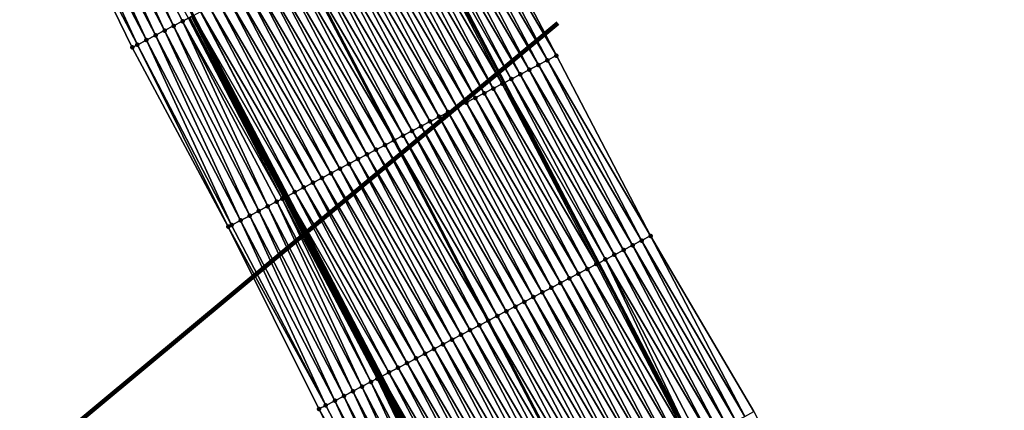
# Model space of a CAD drawing. Header units: feet. Extents: x 2010743 to 2022806, y 818705 to 837694.
# Tile 146 of 256: x 2012740 to 2012837, y 824410 to 824448. Entities that reach past the tile are written whole.
import ezdxf

# ---------------------------------------------------------------- set-up
doc = ezdxf.new("R2010")
doc.units = ezdxf.units.FT
doc.header["$MEASUREMENT"] = 0
for name, color, linetype, lineweight in [('EP_Travel Lane', 172, 'Continuous', 53), ('Notes', 102, 'Continuous', 100), ('Road Shots', 141, 'Continuous', 100), ('STRIPING', 60, 'Continuous', 53)]:
    doc.layers.add(name, color=color, linetype=linetype, lineweight=lineweight)
doc.layers.add('I-77-MM17-21_NB-Surface-Border', color=7, linetype='Continuous')
doc.layers.add('I-77-MM17-21_NB-Surface-TIN', color=7, linetype='Continuous')

msp = doc.modelspace()

# ---------------------------------------------------------------- linework, layer by layer
at = {"layer": 'EP_Travel Lane'}
for points in [[(2012673.795, 824607.901, 315.018), (2012683.032, 824590.164, 314.741), (2012692.282, 824572.419, 314.451), (2012701.536, 824554.69, 314.191), (2012710.791, 824536.962, 313.933), (2012720.045, 824519.234, 313.695), (2012729.3, 824501.506, 313.426), (2012738.554, 824483.777, 313.184), (2012747.809, 824466.05, 312.863), (2012757.063, 824448.322, 312.568), (2012766.317, 824430.594, 312.297), (2012775.572, 824412.866, 312.018), (2012784.819, 824395.143, 311.742), (2012794.063, 824377.411, 311.447), (2012803.308, 824359.678, 311.165), (2012812.553, 824341.944, 310.91), (2012821.797, 824324.211, 310.634), (2012831.042, 824306.479, 310.33), (2012840.286, 824288.746, 310.043), (2012849.53, 824271.013, 309.737), (2012858.775, 824253.28, 309.464)], [(2012704.338, 824601.266, 314.374), (2012713.597, 824583.551, 314.096), (2012722.851, 824565.823, 313.83), (2012732.106, 824548.095, 313.555), (2012741.36, 824530.367, 313.27), (2012750.614, 824512.639, 313.009), (2012759.869, 824494.912, 312.712), (2012769.123, 824477.184, 312.41), (2012778.377, 824459.456, 312.127), (2012787.632, 824441.728, 311.828), (2012796.886, 824424.001, 311.533), (2012806.144, 824406.268, 311.256), (2012815.401, 824388.542, 310.997), (2012824.659, 824370.815, 310.73), (2012833.916, 824353.089, 310.446), (2012843.173, 824335.362, 310.179), (2012852.43, 824317.636, 309.875), (2012861.687, 824299.91, 309.594), (2012870.944, 824282.183, 309.291), (2012880.201, 824264.457, 309.011)]]:
    msp.add_polyline3d(points, dxfattribs=at)
at = {"layer": 'I-77-MM17-21_NB-Surface-Border', "color": 3, "linetype": 'Continuous', "lineweight": -3}
for points in [[(2012844.088, 824268.18, 309.49), (2012834.36, 824285.661, 309.762), (2012824.94, 824303.302, 310.055), (2012815.456, 824320.911, 310.326), (2012806.187, 824338.631, 310.587), (2012796.942, 824356.364, 310.879), (2012787.698, 824374.096, 311.168), (2012778.508, 824391.858, 311.442), (2012769.423, 824409.661, 311.739), (2012760.513, 824427.568, 312.044), (2012751.076, 824445.201, 312.335), (2012742.331, 824463.194, 312.641), (2012733.077, 824480.922, 312.934), (2012723.822, 824498.65, 313.194), (2012714.568, 824516.378, 313.457), (2012705.106, 824533.998, 313.692), (2012696.031, 824551.82, 313.951), (2012687.383, 824569.864, 314.262), (2012678.385, 824587.747, 314.57), (2012669.221, 824605.521, 314.887)], [(2012708.593, 824603.482, 314.311), (2012718.716, 824586.224, 314.036), (2012727.97, 824568.496, 313.768), (2012738.111, 824551.232, 313.473), (2012747.365, 824533.504, 313.171), (2012756.62, 824515.776, 312.9), (2012765.874, 824498.048, 312.611), (2012775.129, 824480.321, 312.334), (2012783.497, 824462.13, 312.045), (2012792.751, 824444.402, 311.763), (2012802.006, 824426.675, 311.47), (2012812.147, 824409.399, 311.181), (2012821.392, 824391.666, 310.898), (2012830.637, 824373.933, 310.633), (2012839.881, 824356.2, 310.358), (2012848.239, 824338.004, 310.097), (2012857.484, 824320.272, 309.797), (2012866.728, 824302.538, 309.537), (2012875.086, 824284.343, 309.245), (2012885.217, 824267.073, 308.946)]]:
    msp.add_polyline3d(points, dxfattribs=at)
at = {"layer": 'I-77-MM17-21_NB-Surface-TIN', "color": 128, "linetype": 'Continuous', "lineweight": -3}
for points in [[(2012755.133, 824447.316, 312.509), (2012746.765, 824465.506, 312.814), (2012745.878, 824465.044, 312.781)], [(2012755.133, 824447.316, 312.509), (2012756.019, 824447.778, 312.542), (2012746.765, 824465.506, 312.814)], [(2012756.019, 824447.778, 312.542), (2012756.591, 824448.076, 312.57), (2012746.765, 824465.506, 312.814)], [(2012753.359, 824446.391, 312.445), (2012744.991, 824464.581, 312.751), (2012744.105, 824464.119, 312.713)], [(2012754.246, 824446.853, 312.482), (2012745.878, 824465.044, 312.781), (2012744.991, 824464.581, 312.751)], [(2012753.359, 824446.391, 312.445), (2012754.246, 824446.853, 312.482), (2012744.991, 824464.581, 312.751)], [(2012754.246, 824446.853, 312.482), (2012755.133, 824447.316, 312.509), (2012745.878, 824465.044, 312.781)], [(2012751.586, 824445.466, 312.357), (2012743.218, 824463.657, 312.68), (2012742.331, 824463.194, 312.641)], [(2012751.076, 824445.201, 312.335), (2012751.586, 824445.466, 312.357), (2012742.331, 824463.194, 312.641)], [(2012752.472, 824445.929, 312.402), (2012744.105, 824464.119, 312.713), (2012743.218, 824463.657, 312.68)], [(2012751.586, 824445.466, 312.357), (2012752.472, 824445.929, 312.402), (2012743.218, 824463.657, 312.68)], [(2012752.472, 824445.929, 312.402), (2012753.359, 824446.391, 312.445), (2012744.105, 824464.119, 312.713)], [(2012791.865, 824443.939, 311.771), (2012782.611, 824461.667, 312.065), (2012781.724, 824461.204, 312.081)], [(2012792.751, 824444.402, 311.763), (2012783.497, 824462.13, 312.045), (2012782.611, 824461.667, 312.065)], [(2012791.865, 824443.939, 311.771), (2012792.751, 824444.402, 311.763), (2012782.611, 824461.667, 312.065)], [(2012790.092, 824443.013, 311.801), (2012780.838, 824460.741, 312.093), (2012779.951, 824460.278, 312.109)], [(2012790.979, 824443.476, 311.785), (2012781.724, 824461.204, 312.081), (2012780.838, 824460.741, 312.093)], [(2012790.092, 824443.013, 311.801), (2012790.979, 824443.476, 311.785), (2012780.838, 824460.741, 312.093)], [(2012790.979, 824443.476, 311.785), (2012791.865, 824443.939, 311.771), (2012781.724, 824461.204, 312.081)], [(2012787.433, 824441.625, 311.831), (2012778.179, 824459.352, 312.129), (2012777.292, 824458.889, 312.153)], [(2012778.179, 824459.352, 312.129), (2012787.632, 824441.728, 311.828), (2012778.377, 824459.456, 312.127)], [(2012787.433, 824441.625, 311.831), (2012787.632, 824441.728, 311.828), (2012778.179, 824459.352, 312.129)], [(2012788.319, 824442.088, 311.82), (2012779.065, 824459.815, 312.121), (2012778.377, 824459.456, 312.127)], [(2012788.319, 824442.088, 311.82), (2012778.377, 824459.456, 312.127), (2012787.632, 824441.728, 311.828)], [(2012789.206, 824442.551, 311.811), (2012779.951, 824460.278, 312.109), (2012779.065, 824459.815, 312.121)], [(2012788.319, 824442.088, 311.82), (2012789.206, 824442.551, 311.811), (2012779.065, 824459.815, 312.121)], [(2012789.206, 824442.551, 311.811), (2012790.092, 824443.013, 311.801), (2012779.951, 824460.278, 312.109)], [(2012785.66, 824440.699, 311.872), (2012776.406, 824458.426, 312.17), (2012775.519, 824457.963, 312.182)], [(2012786.547, 824441.162, 311.854), (2012777.292, 824458.889, 312.153), (2012776.406, 824458.426, 312.17)], [(2012785.66, 824440.699, 311.872), (2012786.547, 824441.162, 311.854), (2012776.406, 824458.426, 312.17)], [(2012786.547, 824441.162, 311.854), (2012787.433, 824441.625, 311.831), (2012777.292, 824458.889, 312.153)], [(2012783.888, 824439.773, 311.911), (2012774.633, 824457.5, 312.197), (2012773.747, 824457.037, 312.214)], [(2012784.774, 824440.236, 311.89), (2012775.519, 824457.963, 312.182), (2012774.633, 824457.5, 312.197)], [(2012783.888, 824439.773, 311.911), (2012784.774, 824440.236, 311.89), (2012774.633, 824457.5, 312.197)], [(2012784.774, 824440.236, 311.89), (2012785.66, 824440.699, 311.872), (2012775.519, 824457.963, 312.182)], [(2012782.115, 824438.847, 311.951), (2012772.86, 824456.574, 312.232), (2012771.974, 824456.112, 312.242)], [(2012783.001, 824439.31, 311.932), (2012773.747, 824457.037, 312.214), (2012772.86, 824456.574, 312.232)], [(2012782.115, 824438.847, 311.951), (2012783.001, 824439.31, 311.932), (2012772.86, 824456.574, 312.232)], [(2012783.001, 824439.31, 311.932), (2012783.888, 824439.773, 311.911), (2012773.747, 824457.037, 312.214)], [(2012780.342, 824437.921, 311.981), (2012771.088, 824455.649, 312.257), (2012770.201, 824455.186, 312.277)], [(2012781.228, 824438.384, 311.963), (2012771.974, 824456.112, 312.242), (2012771.088, 824455.649, 312.257)], [(2012780.342, 824437.921, 311.981), (2012781.228, 824438.384, 311.963), (2012771.088, 824455.649, 312.257)], [(2012781.228, 824438.384, 311.963), (2012782.115, 824438.847, 311.951), (2012771.974, 824456.112, 312.242)], [(2012778.569, 824436.995, 312.031), (2012769.315, 824454.723, 312.303), (2012768.429, 824454.259, 312.327)], [(2012779.456, 824437.458, 312.003), (2012770.201, 824455.186, 312.277), (2012769.315, 824454.723, 312.303)], [(2012778.569, 824436.995, 312.031), (2012779.456, 824437.458, 312.003), (2012769.315, 824454.723, 312.303)], [(2012779.456, 824437.458, 312.003), (2012780.342, 824437.921, 311.981), (2012770.201, 824455.186, 312.277)], [(2012766.656, 824453.333, 312.361), (2012776.797, 824436.069, 312.072), (2012767.542, 824453.797, 312.339)], [(2012777.683, 824436.531, 312.057), (2012768.429, 824454.259, 312.327), (2012767.542, 824453.797, 312.339)], [(2012777.683, 824436.531, 312.057), (2012767.542, 824453.797, 312.339), (2012776.797, 824436.069, 312.072)], [(2012777.683, 824436.531, 312.057), (2012778.569, 824436.995, 312.031), (2012768.429, 824454.259, 312.327)], [(2012775.024, 824435.143, 312.107), (2012765.769, 824452.871, 312.379), (2012764.883, 824452.408, 312.398)], [(2012775.91, 824435.606, 312.089), (2012766.656, 824453.333, 312.361), (2012765.769, 824452.871, 312.379)], [(2012775.024, 824435.143, 312.107), (2012775.91, 824435.606, 312.089), (2012765.769, 824452.871, 312.379)], [(2012775.91, 824435.606, 312.089), (2012776.797, 824436.069, 312.072), (2012766.656, 824453.333, 312.361)], [(2012773.251, 824434.217, 312.149), (2012763.997, 824451.944, 312.417), (2012763.11, 824451.481, 312.44)], [(2012774.138, 824434.68, 312.128), (2012764.883, 824452.408, 312.398), (2012763.997, 824451.944, 312.417)], [(2012773.251, 824434.217, 312.149), (2012774.138, 824434.68, 312.128), (2012763.997, 824451.944, 312.417)], [(2012774.138, 824434.68, 312.128), (2012775.024, 824435.143, 312.107), (2012764.883, 824452.408, 312.398)], [(2012771.479, 824433.29, 312.188), (2012762.224, 824451.018, 312.457), (2012761.338, 824450.555, 312.477)], [(2012772.365, 824433.753, 312.169), (2012763.11, 824451.481, 312.44), (2012762.224, 824451.018, 312.457)], [(2012771.479, 824433.29, 312.188), (2012772.365, 824433.753, 312.169), (2012762.224, 824451.018, 312.457)], [(2012772.365, 824433.753, 312.169), (2012773.251, 824434.217, 312.149), (2012763.11, 824451.481, 312.44)], [(2012769.706, 824432.364, 312.228), (2012760.451, 824450.092, 312.498), (2012759.565, 824449.629, 312.52)], [(2012770.592, 824432.827, 312.21), (2012761.338, 824450.555, 312.477), (2012760.451, 824450.092, 312.498)], [(2012769.706, 824432.364, 312.228), (2012770.592, 824432.827, 312.21), (2012760.451, 824450.092, 312.498)], [(2012770.592, 824432.827, 312.21), (2012771.479, 824433.29, 312.188), (2012761.338, 824450.555, 312.477)], [(2012767.047, 824430.975, 312.29), (2012757.792, 824448.703, 312.561), (2012757.063, 824448.322, 312.568)], [(2012767.047, 824430.975, 312.29), (2012757.811, 824448.713, 312.561), (2012757.792, 824448.703, 312.561)], [(2012767.933, 824431.438, 312.276), (2012758.679, 824449.166, 312.545), (2012757.811, 824448.713, 312.561)], [(2012767.047, 824430.975, 312.29), (2012767.933, 824431.438, 312.276), (2012757.811, 824448.713, 312.561)], [(2012768.82, 824431.901, 312.252), (2012759.565, 824449.629, 312.52), (2012758.679, 824449.166, 312.545)], [(2012767.933, 824431.438, 312.276), (2012768.82, 824431.901, 312.252), (2012758.679, 824449.166, 312.545)], [(2012768.82, 824431.901, 312.252), (2012769.706, 824432.364, 312.228), (2012759.565, 824449.629, 312.52)], [(2012764.387, 824429.588, 312.219), (2012756.019, 824447.778, 312.542), (2012755.133, 824447.316, 312.509)], [(2012765.819, 824430.334, 312.299), (2012756.591, 824448.076, 312.57), (2012756.019, 824447.778, 312.542)], [(2012764.387, 824429.588, 312.219), (2012765.274, 824430.05, 312.267), (2012756.019, 824447.778, 312.542)], [(2012765.274, 824430.05, 312.267), (2012765.819, 824430.334, 312.299), (2012756.019, 824447.778, 312.542)], [(2012765.959, 824430.407, 312.301), (2012756.742, 824448.155, 312.571), (2012756.591, 824448.076, 312.57)], [(2012765.819, 824430.334, 312.299), (2012765.959, 824430.407, 312.301), (2012756.591, 824448.076, 312.57)], [(2012766.067, 824430.463, 312.3), (2012756.906, 824448.24, 312.569), (2012756.742, 824448.155, 312.571)], [(2012765.959, 824430.407, 312.301), (2012766.067, 824430.463, 312.3), (2012756.742, 824448.155, 312.571)], [(2012756.906, 824448.24, 312.569), (2012766.317, 824430.594, 312.297), (2012757.063, 824448.322, 312.568)], [(2012766.16, 824430.513, 312.299), (2012766.317, 824430.594, 312.297), (2012756.906, 824448.24, 312.569)], [(2012766.067, 824430.463, 312.3), (2012766.16, 824430.513, 312.299), (2012756.906, 824448.24, 312.569)], [(2012767.047, 824430.975, 312.29), (2012757.063, 824448.322, 312.568), (2012766.317, 824430.594, 312.297)], [(2012762.614, 824428.663, 312.145), (2012754.246, 824446.853, 312.482), (2012753.359, 824446.391, 312.445)], [(2012763.5, 824429.126, 312.187), (2012755.133, 824447.316, 312.509), (2012754.246, 824446.853, 312.482)], [(2012762.614, 824428.663, 312.145), (2012763.5, 824429.126, 312.187), (2012754.246, 824446.853, 312.482)], [(2012763.5, 824429.126, 312.187), (2012764.387, 824429.588, 312.219), (2012755.133, 824447.316, 312.509)], [(2012760.84, 824427.739, 312.061), (2012752.472, 824445.929, 312.402), (2012751.586, 824445.466, 312.357)], [(2012761.727, 824428.201, 312.106), (2012753.359, 824446.391, 312.445), (2012752.472, 824445.929, 312.402)], [(2012760.84, 824427.739, 312.061), (2012761.727, 824428.201, 312.106), (2012752.472, 824445.929, 312.402)], [(2012761.727, 824428.201, 312.106), (2012762.614, 824428.663, 312.145), (2012753.359, 824446.391, 312.445)], [(2012760.513, 824427.568, 312.044), (2012751.586, 824445.466, 312.357), (2012751.076, 824445.201, 312.335)], [(2012760.513, 824427.568, 312.044), (2012760.84, 824427.739, 312.061), (2012751.586, 824445.466, 312.357)], [(2012801.119, 824426.212, 311.482), (2012791.865, 824443.939, 311.771), (2012790.979, 824443.476, 311.785)], [(2012802.006, 824426.675, 311.47), (2012792.751, 824444.402, 311.763), (2012791.865, 824443.939, 311.771)], [(2012801.119, 824426.212, 311.482), (2012802.006, 824426.675, 311.47), (2012791.865, 824443.939, 311.771)], [(2012799.347, 824425.286, 311.514), (2012790.092, 824443.013, 311.801), (2012789.206, 824442.551, 311.811)], [(2012800.233, 824425.749, 311.499), (2012790.979, 824443.476, 311.785), (2012790.092, 824443.013, 311.801)], [(2012799.347, 824425.286, 311.514), (2012800.233, 824425.749, 311.499), (2012790.092, 824443.013, 311.801)], [(2012800.233, 824425.749, 311.499), (2012801.119, 824426.212, 311.482), (2012790.979, 824443.476, 311.785)], [(2012797.574, 824424.36, 311.534), (2012788.319, 824442.088, 311.82), (2012787.632, 824441.728, 311.828)], [(2012798.46, 824424.823, 311.526), (2012789.206, 824442.551, 311.811), (2012788.319, 824442.088, 311.82)], [(2012797.574, 824424.36, 311.534), (2012798.46, 824424.823, 311.526), (2012788.319, 824442.088, 311.82)], [(2012798.46, 824424.823, 311.526), (2012799.347, 824425.286, 311.514), (2012789.206, 824442.551, 311.811)], [(2012795.801, 824423.434, 311.549), (2012786.547, 824441.162, 311.854), (2012785.66, 824440.699, 311.872)], [(2012796.687, 824423.897, 311.533), (2012787.433, 824441.625, 311.831), (2012786.547, 824441.162, 311.854)], [(2012795.801, 824423.434, 311.549), (2012796.687, 824423.897, 311.533), (2012786.547, 824441.162, 311.854)], [(2012787.433, 824441.625, 311.831), (2012796.886, 824424.001, 311.533), (2012787.632, 824441.728, 311.828)], [(2012796.687, 824423.897, 311.533), (2012796.886, 824424.001, 311.533), (2012787.433, 824441.625, 311.831)], [(2012797.574, 824424.36, 311.534), (2012787.632, 824441.728, 311.828), (2012796.886, 824424.001, 311.533)], [(2012794.028, 824422.508, 311.577), (2012784.774, 824440.236, 311.89), (2012783.888, 824439.773, 311.911)], [(2012794.915, 824422.971, 311.563), (2012785.66, 824440.699, 311.872), (2012784.774, 824440.236, 311.89)], [(2012794.028, 824422.508, 311.577), (2012794.915, 824422.971, 311.563), (2012784.774, 824440.236, 311.89)], [(2012794.915, 824422.971, 311.563), (2012795.801, 824423.434, 311.549), (2012785.66, 824440.699, 311.872)], [(2012792.255, 824421.582, 311.613), (2012783.001, 824439.31, 311.932), (2012782.115, 824438.847, 311.951)], [(2012793.142, 824422.045, 311.594), (2012783.888, 824439.773, 311.911), (2012783.001, 824439.31, 311.932)], [(2012792.255, 824421.582, 311.613), (2012793.142, 824422.045, 311.594), (2012783.001, 824439.31, 311.932)], [(2012793.142, 824422.045, 311.594), (2012794.028, 824422.508, 311.577), (2012783.888, 824439.773, 311.911)], [(2012790.483, 824420.656, 311.65), (2012781.228, 824438.384, 311.963), (2012780.342, 824437.921, 311.981)], [(2012791.369, 824421.119, 311.635), (2012782.115, 824438.847, 311.951), (2012781.228, 824438.384, 311.963)], [(2012790.483, 824420.656, 311.65), (2012791.369, 824421.119, 311.635), (2012781.228, 824438.384, 311.963)], [(2012791.369, 824421.119, 311.635), (2012792.255, 824421.582, 311.613), (2012782.115, 824438.847, 311.951)], [(2012788.71, 824419.73, 311.691), (2012779.456, 824437.458, 312.003), (2012778.569, 824436.995, 312.031)], [(2012789.596, 824420.193, 311.67), (2012780.342, 824437.921, 311.981), (2012779.456, 824437.458, 312.003)], [(2012788.71, 824419.73, 311.691), (2012789.596, 824420.193, 311.67), (2012779.456, 824437.458, 312.003)], [(2012789.596, 824420.193, 311.67), (2012790.483, 824420.656, 311.65), (2012780.342, 824437.921, 311.981)], [(2012786.937, 824418.804, 311.745), (2012777.683, 824436.531, 312.057), (2012776.797, 824436.069, 312.072)], [(2012787.824, 824419.267, 311.719), (2012778.569, 824436.995, 312.031), (2012777.683, 824436.531, 312.057)], [(2012786.937, 824418.804, 311.745), (2012787.824, 824419.267, 311.719), (2012777.683, 824436.531, 312.057)], [(2012787.824, 824419.267, 311.719), (2012788.71, 824419.73, 311.691), (2012778.569, 824436.995, 312.031)], [(2012784.278, 824417.415, 311.803), (2012775.024, 824435.143, 312.107), (2012774.138, 824434.68, 312.128)], [(2012785.165, 824417.878, 311.784), (2012775.91, 824435.606, 312.089), (2012775.024, 824435.143, 312.107)], [(2012784.278, 824417.415, 311.803), (2012785.165, 824417.878, 311.784), (2012775.024, 824435.143, 312.107)], [(2012775.91, 824435.606, 312.089), (2012786.051, 824418.341, 311.761), (2012776.797, 824436.069, 312.072)], [(2012785.165, 824417.878, 311.784), (2012786.051, 824418.341, 311.761), (2012775.91, 824435.606, 312.089)], [(2012786.937, 824418.804, 311.745), (2012776.797, 824436.069, 312.072), (2012786.051, 824418.341, 311.761)], [(2012782.506, 824416.489, 311.849), (2012773.251, 824434.217, 312.149), (2012772.365, 824433.753, 312.169)], [(2012783.392, 824416.952, 311.826), (2012774.138, 824434.68, 312.128), (2012773.251, 824434.217, 312.149)], [(2012782.506, 824416.489, 311.849), (2012783.392, 824416.952, 311.826), (2012773.251, 824434.217, 312.149)], [(2012783.392, 824416.952, 311.826), (2012784.278, 824417.415, 311.803), (2012774.138, 824434.68, 312.128)], [(2012780.733, 824415.563, 311.89), (2012771.479, 824433.29, 312.188), (2012770.592, 824432.827, 312.21)], [(2012781.619, 824416.026, 311.871), (2012772.365, 824433.753, 312.169), (2012771.479, 824433.29, 312.188)], [(2012780.733, 824415.563, 311.89), (2012781.619, 824416.026, 311.871), (2012771.479, 824433.29, 312.188)], [(2012781.619, 824416.026, 311.871), (2012782.506, 824416.489, 311.849), (2012772.365, 824433.753, 312.169)], [(2012778.96, 824414.637, 311.933), (2012769.706, 824432.364, 312.228), (2012768.82, 824431.901, 312.252)], [(2012779.847, 824415.1, 311.913), (2012770.592, 824432.827, 312.21), (2012769.706, 824432.364, 312.228)], [(2012778.96, 824414.637, 311.933), (2012779.847, 824415.1, 311.913), (2012769.706, 824432.364, 312.228)], [(2012779.847, 824415.1, 311.913), (2012780.733, 824415.563, 311.89), (2012770.592, 824432.827, 312.21)], [(2012777.188, 824413.711, 311.982), (2012767.933, 824431.438, 312.276), (2012767.047, 824430.975, 312.29)], [(2012778.074, 824414.174, 311.957), (2012768.82, 824431.901, 312.252), (2012767.933, 824431.438, 312.276)], [(2012777.188, 824413.711, 311.982), (2012778.074, 824414.174, 311.957), (2012767.933, 824431.438, 312.276)], [(2012778.074, 824414.174, 311.957), (2012778.96, 824414.637, 311.933), (2012768.82, 824431.901, 312.252)], [(2012774.528, 824412.322, 311.983), (2012765.819, 824430.334, 312.299), (2012765.274, 824430.05, 312.267)], [(2012775.143, 824412.643, 312.024), (2012765.959, 824430.407, 312.301), (2012765.819, 824430.334, 312.299)], [(2012774.528, 824412.322, 311.983), (2012775.143, 824412.643, 312.024), (2012765.819, 824430.334, 312.299)], [(2012775.266, 824412.707, 312.026), (2012766.067, 824430.463, 312.3), (2012765.959, 824430.407, 312.301)], [(2012775.143, 824412.643, 312.024), (2012775.241, 824412.694, 312.026), (2012765.959, 824430.407, 312.301)], [(2012775.241, 824412.694, 312.026), (2012775.266, 824412.707, 312.026), (2012765.959, 824430.407, 312.301)], [(2012775.415, 824412.785, 312.021), (2012766.16, 824430.513, 312.299), (2012766.067, 824430.463, 312.3)], [(2012775.266, 824412.707, 312.026), (2012775.415, 824412.785, 312.021), (2012766.067, 824430.463, 312.3)], [(2012766.16, 824430.513, 312.299), (2012775.572, 824412.866, 312.018), (2012766.317, 824430.594, 312.297)], [(2012775.415, 824412.785, 312.021), (2012775.572, 824412.866, 312.018), (2012766.16, 824430.513, 312.299)], [(2012776.301, 824413.248, 312.001), (2012767.047, 824430.975, 312.29), (2012766.317, 824430.594, 312.297)], [(2012776.301, 824413.248, 312.001), (2012766.317, 824430.594, 312.297), (2012775.572, 824412.866, 312.018)], [(2012776.301, 824413.248, 312.001), (2012777.188, 824413.711, 311.982), (2012767.047, 824430.975, 312.29)], [(2012772.755, 824411.398, 311.902), (2012764.387, 824429.588, 312.219), (2012763.5, 824429.126, 312.187)], [(2012773.641, 824411.86, 311.941), (2012765.274, 824430.05, 312.267), (2012764.387, 824429.588, 312.219)], [(2012772.755, 824411.398, 311.902), (2012773.641, 824411.86, 311.941), (2012764.387, 824429.588, 312.219)], [(2012773.641, 824411.86, 311.941), (2012774.528, 824412.322, 311.983), (2012765.274, 824430.05, 312.267)], [(2012770.981, 824410.473, 311.815), (2012762.614, 824428.663, 312.145), (2012761.727, 824428.201, 312.106)], [(2012771.868, 824410.936, 311.858), (2012763.5, 824429.126, 312.187), (2012762.614, 824428.663, 312.145)], [(2012770.981, 824410.473, 311.815), (2012771.868, 824410.936, 311.858), (2012762.614, 824428.663, 312.145)], [(2012771.868, 824410.936, 311.858), (2012772.755, 824411.398, 311.902), (2012763.5, 824429.126, 312.187)], [(2012770.094, 824410.011, 311.77), (2012760.84, 824427.739, 312.061), (2012760.513, 824427.568, 312.044)], [(2012769.423, 824409.661, 311.739), (2012770.094, 824410.011, 311.77), (2012760.513, 824427.568, 312.044)], [(2012770.094, 824410.011, 311.77), (2012761.727, 824428.201, 312.106), (2012760.84, 824427.739, 312.061)], [(2012770.094, 824410.011, 311.77), (2012770.981, 824410.473, 311.815), (2012761.727, 824428.201, 312.106)], [(2012811.261, 824408.937, 311.197), (2012802.006, 824426.675, 311.47), (2012801.119, 824426.212, 311.482)], [(2012811.261, 824408.937, 311.197), (2012812.147, 824409.399, 311.181), (2012802.006, 824426.675, 311.47)], [(2012809.487, 824408.012, 311.217), (2012800.233, 824425.749, 311.499), (2012799.347, 824425.286, 311.514)], [(2012810.374, 824408.474, 311.205), (2012801.119, 824426.212, 311.482), (2012800.233, 824425.749, 311.499)], [(2012809.487, 824408.012, 311.217), (2012810.374, 824408.474, 311.205), (2012800.233, 824425.749, 311.499)], [(2012810.374, 824408.474, 311.205), (2012811.261, 824408.937, 311.197), (2012801.119, 824426.212, 311.482)], [(2012807.714, 824407.087, 311.246), (2012798.46, 824424.823, 311.526), (2012797.574, 824424.36, 311.534)], [(2012808.601, 824407.549, 311.231), (2012799.347, 824425.286, 311.514), (2012798.46, 824424.823, 311.526)], [(2012807.714, 824407.087, 311.246), (2012808.601, 824407.549, 311.231), (2012798.46, 824424.823, 311.526)], [(2012808.601, 824407.549, 311.231), (2012809.487, 824408.012, 311.217), (2012799.347, 824425.286, 311.514)], [(2012805.941, 824406.162, 311.255), (2012796.687, 824423.897, 311.533), (2012795.801, 824423.434, 311.549)], [(2012805.941, 824406.162, 311.255), (2012796.886, 824424.001, 311.533), (2012796.687, 824423.897, 311.533)], [(2012797.574, 824424.36, 311.534), (2012796.886, 824424.001, 311.533), (2012806.144, 824406.268, 311.256)], [(2012805.941, 824406.162, 311.255), (2012806.144, 824406.268, 311.256), (2012796.886, 824424.001, 311.533)], [(2012806.827, 824406.625, 311.259), (2012797.574, 824424.36, 311.534), (2012806.144, 824406.268, 311.256)], [(2012806.827, 824406.625, 311.259), (2012807.714, 824407.087, 311.246), (2012797.574, 824424.36, 311.534)], [(2012804.167, 824405.237, 311.294), (2012794.915, 824422.971, 311.563), (2012794.028, 824422.508, 311.577)], [(2012805.054, 824405.7, 311.278), (2012795.801, 824423.434, 311.549), (2012794.915, 824422.971, 311.563)], [(2012804.167, 824405.237, 311.294), (2012805.054, 824405.7, 311.278), (2012794.915, 824422.971, 311.563)], [(2012805.054, 824405.7, 311.278), (2012805.941, 824406.162, 311.255), (2012795.801, 824423.434, 311.549)], [(2012802.394, 824404.312, 311.326), (2012793.142, 824422.045, 311.594), (2012792.255, 824421.582, 311.613)], [(2012803.281, 824404.775, 311.308), (2012794.028, 824422.508, 311.577), (2012793.142, 824422.045, 311.594)], [(2012802.394, 824404.312, 311.326), (2012803.281, 824404.775, 311.308), (2012793.142, 824422.045, 311.594)], [(2012803.281, 824404.775, 311.308), (2012804.167, 824405.237, 311.294), (2012794.028, 824422.508, 311.577)], [(2012799.734, 824402.925, 311.38), (2012790.483, 824420.656, 311.65), (2012789.596, 824420.193, 311.67)], [(2012800.621, 824403.387, 311.366), (2012791.369, 824421.119, 311.635), (2012790.483, 824420.656, 311.65)], [(2012799.734, 824402.925, 311.38), (2012800.621, 824403.387, 311.366), (2012790.483, 824420.656, 311.65)], [(2012801.508, 824403.85, 311.346), (2012792.255, 824421.582, 311.613), (2012791.369, 824421.119, 311.635)], [(2012800.621, 824403.387, 311.366), (2012801.508, 824403.85, 311.346), (2012791.369, 824421.119, 311.635)], [(2012801.508, 824403.85, 311.346), (2012802.394, 824404.312, 311.326), (2012792.255, 824421.582, 311.613)], [(2012797.961, 824402, 311.421), (2012788.71, 824419.73, 311.691), (2012787.824, 824419.267, 311.719)], [(2012798.848, 824402.462, 311.399), (2012789.596, 824420.193, 311.67), (2012788.71, 824419.73, 311.691)], [(2012797.961, 824402, 311.421), (2012798.848, 824402.462, 311.399), (2012788.71, 824419.73, 311.691)], [(2012798.848, 824402.462, 311.399), (2012799.734, 824402.925, 311.38), (2012789.596, 824420.193, 311.67)], [(2012796.188, 824401.075, 311.472), (2012786.937, 824418.804, 311.745), (2012786.051, 824418.341, 311.761)], [(2012797.074, 824401.537, 311.447), (2012787.824, 824419.267, 311.719), (2012786.937, 824418.804, 311.745)], [(2012796.188, 824401.075, 311.472), (2012797.074, 824401.537, 311.447), (2012786.937, 824418.804, 311.745)], [(2012797.074, 824401.537, 311.447), (2012797.961, 824402, 311.421), (2012787.824, 824419.267, 311.719)], [(2012794.415, 824400.15, 311.511), (2012785.165, 824417.878, 311.784), (2012784.278, 824417.415, 311.803)], [(2012785.165, 824417.878, 311.784), (2012795.301, 824400.612, 311.49), (2012786.051, 824418.341, 311.761)], [(2012794.415, 824400.15, 311.511), (2012795.301, 824400.612, 311.49), (2012785.165, 824417.878, 311.784)], [(2012796.188, 824401.075, 311.472), (2012786.051, 824418.341, 311.761), (2012795.301, 824400.612, 311.49)], [(2012792.641, 824399.225, 311.552), (2012783.392, 824416.952, 311.826), (2012782.506, 824416.489, 311.849)], [(2012793.528, 824399.687, 311.532), (2012784.278, 824417.415, 311.803), (2012783.392, 824416.952, 311.826)], [(2012792.641, 824399.225, 311.552), (2012793.528, 824399.687, 311.532), (2012783.392, 824416.952, 311.826)], [(2012793.528, 824399.687, 311.532), (2012794.415, 824400.15, 311.511), (2012784.278, 824417.415, 311.803)], [(2012790.868, 824398.3, 311.595), (2012781.619, 824416.026, 311.871), (2012780.733, 824415.563, 311.89)], [(2012791.755, 824398.762, 311.573), (2012782.506, 824416.489, 311.849), (2012781.619, 824416.026, 311.871)], [(2012790.868, 824398.3, 311.595), (2012791.755, 824398.762, 311.573), (2012781.619, 824416.026, 311.871)], [(2012791.755, 824398.762, 311.573), (2012792.641, 824399.225, 311.552), (2012782.506, 824416.489, 311.849)], [(2012789.095, 824397.374, 311.639), (2012779.847, 824415.1, 311.913), (2012778.96, 824414.637, 311.933)], [(2012789.982, 824397.837, 311.615), (2012780.733, 824415.563, 311.89), (2012779.847, 824415.1, 311.913)], [(2012789.095, 824397.374, 311.639), (2012789.982, 824397.837, 311.615), (2012779.847, 824415.1, 311.913)], [(2012789.982, 824397.837, 311.615), (2012790.868, 824398.3, 311.595), (2012780.733, 824415.563, 311.89)], [(2012787.322, 824396.449, 311.681), (2012778.074, 824414.174, 311.957), (2012777.188, 824413.711, 311.982)], [(2012788.208, 824396.912, 311.657), (2012778.96, 824414.637, 311.933), (2012778.074, 824414.174, 311.957)], [(2012787.322, 824396.449, 311.681), (2012788.208, 824396.912, 311.657), (2012778.074, 824414.174, 311.957)], [(2012788.208, 824396.912, 311.657), (2012789.095, 824397.374, 311.639), (2012778.96, 824414.637, 311.933)], [(2012785.549, 824395.524, 311.729), (2012776.301, 824413.248, 312.001), (2012775.572, 824412.866, 312.018)], [(2012786.435, 824395.987, 311.707), (2012777.188, 824413.711, 311.982), (2012776.301, 824413.248, 312.001)], [(2012785.549, 824395.524, 311.729), (2012786.435, 824395.987, 311.707), (2012776.301, 824413.248, 312.001)], [(2012786.435, 824395.987, 311.707), (2012787.322, 824396.449, 311.681), (2012777.188, 824413.711, 311.982)], [(2012782.888, 824394.138, 311.651), (2012774.528, 824412.322, 311.983), (2012773.641, 824411.86, 311.941)], [(2012783.775, 824394.6, 311.693), (2012775.143, 824412.643, 312.024), (2012774.528, 824412.322, 311.983)], [(2012782.888, 824394.138, 311.651), (2012783.775, 824394.6, 311.693), (2012774.528, 824412.322, 311.983)], [(2012784.439, 824394.946, 311.743), (2012775.241, 824412.694, 312.026), (2012775.143, 824412.643, 312.024)], [(2012783.775, 824394.6, 311.693), (2012784.439, 824394.946, 311.743), (2012775.143, 824412.643, 312.024)], [(2012784.439, 824394.946, 311.743), (2012775.266, 824412.707, 312.026), (2012775.241, 824412.694, 312.026)], [(2012784.59, 824395.024, 311.746), (2012775.415, 824412.785, 312.021), (2012775.266, 824412.707, 312.026)], [(2012784.439, 824394.946, 311.743), (2012784.566, 824395.012, 311.746), (2012775.266, 824412.707, 312.026)], [(2012784.566, 824395.012, 311.746), (2012784.59, 824395.024, 311.746), (2012775.266, 824412.707, 312.026)], [(2012775.415, 824412.785, 312.021), (2012784.819, 824395.143, 311.742), (2012775.572, 824412.866, 312.018)], [(2012784.662, 824395.062, 311.745), (2012784.819, 824395.143, 311.742), (2012775.415, 824412.785, 312.021)], [(2012784.59, 824395.024, 311.746), (2012784.662, 824395.062, 311.745), (2012775.415, 824412.785, 312.021)], [(2012785.549, 824395.524, 311.729), (2012775.572, 824412.866, 312.018), (2012784.819, 824395.143, 311.742)], [(2012781.114, 824393.215, 311.568), (2012772.755, 824411.398, 311.902), (2012771.868, 824410.936, 311.858)], [(2012782.001, 824393.677, 311.613), (2012773.641, 824411.86, 311.941), (2012772.755, 824411.398, 311.902)], [(2012781.114, 824393.215, 311.568), (2012782.001, 824393.677, 311.613), (2012772.755, 824411.398, 311.902)], [(2012782.001, 824393.677, 311.613), (2012782.888, 824394.138, 311.651), (2012773.641, 824411.86, 311.941)], [(2012779.34, 824392.291, 311.48), (2012770.094, 824410.011, 311.77), (2012769.423, 824409.661, 311.739)], [(2012779.34, 824392.291, 311.48), (2012770.981, 824410.473, 311.815), (2012770.094, 824410.011, 311.77)], [(2012780.227, 824392.753, 311.525), (2012771.868, 824410.936, 311.858), (2012770.981, 824410.473, 311.815)], [(2012779.34, 824392.291, 311.48), (2012780.227, 824392.753, 311.525), (2012770.981, 824410.473, 311.815)], [(2012780.227, 824392.753, 311.525), (2012781.114, 824393.215, 311.568), (2012771.868, 824410.936, 311.858)], [(2012778.508, 824391.858, 311.442), (2012779.34, 824392.291, 311.48), (2012769.423, 824409.661, 311.739)]]:
    msp.add_3dface(points, dxfattribs=at)
at = {"layer": 'Notes', "flags": 128}
msp.add_lwpolyline([(2012653.464, 824328.675), (2012729.255, 824394.636), (2012792.896, 824447.579)], dxfattribs=at)
at = {"layer": 'Road Shots', "lineweight": 100}
for p in [(2012756.019, 824447.778, 312.542), (2012754.246, 824446.853, 312.482), (2012755.133, 824447.316, 312.509), (2012752.472, 824445.929, 312.402), (2012753.359, 824446.391, 312.445), (2012751.076, 824445.201, 312.335), (2012751.586, 824445.466, 312.357), (2012791.865, 824443.939, 311.771), (2012792.751, 824444.402, 311.763), (2012790.092, 824443.013, 311.801), (2012790.979, 824443.476, 311.785), (2012788.319, 824442.088, 311.82), (2012789.206, 824442.551, 311.811), (2012786.547, 824441.162, 311.854), (2012787.433, 824441.625, 311.831), (2012784.774, 824440.236, 311.89), (2012785.66, 824440.699, 311.872), (2012783.001, 824439.31, 311.932), (2012783.888, 824439.773, 311.911), (2012781.228, 824438.384, 311.963), (2012782.115, 824438.847, 311.951), (2012779.456, 824437.458, 312.003), (2012780.342, 824437.921, 311.981), (2012777.683, 824436.531, 312.057), (2012778.569, 824436.995, 312.031), (2012775.024, 824435.143, 312.107), (2012775.91, 824435.606, 312.089), (2012776.797, 824436.069, 312.072), (2012773.251, 824434.217, 312.149), (2012774.138, 824434.68, 312.128), (2012771.479, 824433.29, 312.188), (2012772.365, 824433.753, 312.169), (2012769.706, 824432.364, 312.228), (2012770.592, 824432.827, 312.21), (2012767.933, 824431.438, 312.276), (2012768.82, 824431.901, 312.252), (2012765.819, 824430.334, 312.299), (2012765.959, 824430.407, 312.301), (2012766.067, 824430.463, 312.3), (2012766.16, 824430.513, 312.299), (2012767.047, 824430.975, 312.29), (2012764.387, 824429.588, 312.219), (2012765.274, 824430.05, 312.267), (2012762.614, 824428.663, 312.145), (2012763.5, 824429.126, 312.187), (2012760.513, 824427.568, 312.044), (2012760.84, 824427.739, 312.061), (2012761.727, 824428.201, 312.106), (2012802.006, 824426.675, 311.47), (2012800.233, 824425.749, 311.499), (2012801.119, 824426.212, 311.482), (2012798.46, 824424.823, 311.526), (2012799.347, 824425.286, 311.514), (2012796.687, 824423.897, 311.533), (2012797.574, 824424.36, 311.534), (2012794.915, 824422.971, 311.563), (2012795.801, 824423.434, 311.549), (2012793.142, 824422.045, 311.594), (2012794.028, 824422.508, 311.577), (2012790.483, 824420.656, 311.65), (2012791.369, 824421.119, 311.635), (2012792.255, 824421.582, 311.613), (2012788.71, 824419.73, 311.691), (2012789.596, 824420.193, 311.67), (2012786.937, 824418.804, 311.745), (2012787.824, 824419.267, 311.719), (2012785.165, 824417.878, 311.784), (2012786.051, 824418.341, 311.761), (2012783.392, 824416.952, 311.826), (2012784.278, 824417.415, 311.803), (2012781.619, 824416.026, 311.871), (2012782.506, 824416.489, 311.849), (2012779.847, 824415.1, 311.913), (2012780.733, 824415.563, 311.89), (2012778.074, 824414.174, 311.957), (2012778.96, 824414.637, 311.933), (2012776.301, 824413.248, 312.001), (2012777.188, 824413.711, 311.982), (2012774.528, 824412.322, 311.983), (2012775.143, 824412.643, 312.024), (2012775.241, 824412.694, 312.026), (2012775.266, 824412.707, 312.026), (2012775.415, 824412.785, 312.021), (2012772.755, 824411.398, 311.902), (2012773.641, 824411.86, 311.941), (2012770.094, 824410.011, 311.77), (2012770.981, 824410.473, 311.815), (2012771.868, 824410.936, 311.858), (2012769.423, 824409.661, 311.739)]:
    msp.add_point(p, dxfattribs=at)
at = {"layer": 'STRIPING'}
msp.add_polyline3d([(2012693.516, 824595.627, 314.545), (2012702.761, 824577.892, 314.263), (2012712.015, 824560.164, 314.001), (2012721.27, 824542.436, 313.741), (2012730.524, 824524.708, 313.477), (2012739.779, 824506.98, 313.216), (2012749.034, 824489.252, 312.941), (2012758.288, 824471.524, 312.634), (2012767.542, 824453.797, 312.339), (2012776.797, 824436.069, 312.072), (2012786.051, 824418.341, 311.761), (2012795.301, 824400.612, 311.49), (2012804.546, 824382.879, 311.216), (2012813.791, 824365.146, 310.937), (2012823.035, 824347.413, 310.668), (2012832.28, 824329.68, 310.394), (2012841.524, 824311.947, 310.09), (2012850.769, 824294.214, 309.807), (2012860.013, 824276.481, 309.511), (2012869.258, 824258.748, 309.232)], dxfattribs=at)

doc.saveas('drawing.dxf')
